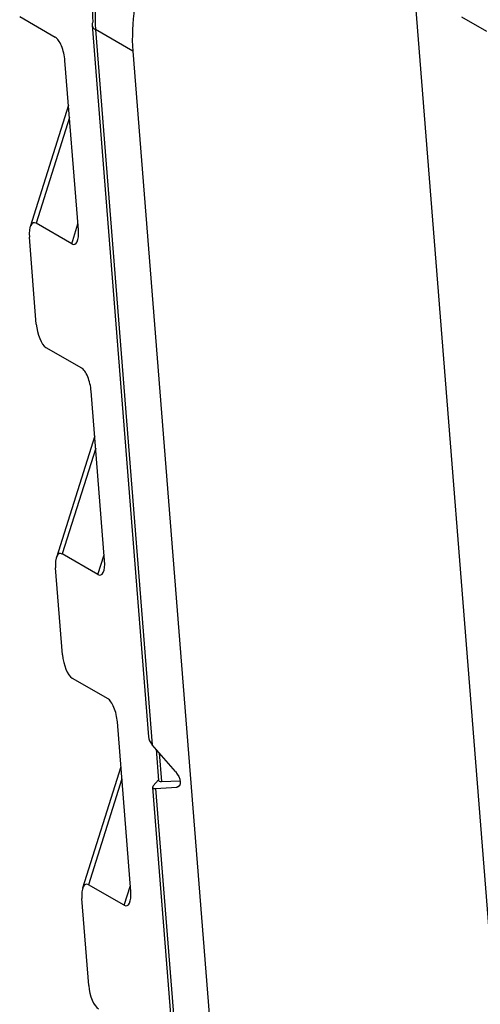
# Model space of a CAD drawing. Header units: millimetres. Extents: x 0 to 594, y 0 to 420.
# Tile 72 of 94: x 487 to 499, y 298 to 324. Entities that reach past the tile are written whole.
import ezdxf

# ---------------------------------------------------------------- set-up
doc = ezdxf.new("R2010")
doc.units = ezdxf.units.MM

msp = doc.modelspace()

# ---------------------------------------------------------------- linework, layer by layer
at = {"color": 7, "linetype": 'Continuous', "lineweight": 25}
for p, q in [((497.311, 325.53), (501.286, 275.358)), ((487.209, 323.663), (488.129, 323.133)), ((499.277, 323.277), (498.629, 323.649)), ((489.08, 323.446), (490.538, 305.045)), ((490.129, 322.772), (489.168, 323.327)), ((489.168, 323.327), (490.633, 304.835)), ((490.129, 322.772), (494.335, 269.676)), ((488.726, 318.149), (488.379, 322.529)), ((488.47, 321.372), (487.479, 318.227)), ((488.495, 321.056), (487.633, 318.32)), ((488.552, 317.79), (487.633, 318.32)), ((488.552, 317.79), (488.714, 318.303)), ((487.637, 315.715), (487.459, 317.962)), ((487.887, 315.112), (488.806, 314.581)), ((489.403, 309.597), (489.056, 313.977)), ((489.148, 312.821), (488.156, 309.676)), ((489.173, 312.505), (488.31, 309.769)), ((489.229, 309.238), (488.31, 309.769)), ((489.229, 309.238), (489.391, 309.751)), ((488.314, 307.164), (488.136, 309.41)), ((488.564, 306.56), (489.484, 306.029)), ((490.081, 301.045), (489.734, 305.425)), ((491.233, 304.142), (490.633, 304.835)), ((490.732, 304.721), (490.796, 303.914)), ((490.81, 304.63), (490.869, 303.885)), ((489.826, 304.269), (488.834, 301.124)), ((489.851, 303.953), (488.988, 301.217)), ((490.642, 303.734), (493.287, 270.345)), ((490.794, 303.932), (490.662, 303.776)), ((490.722, 303.704), (491.265, 303.738)), ((490.869, 303.885), (491.353, 303.903)), ((491.265, 303.738), (491.343, 303.79)), ((490.722, 303.704), (493.374, 270.231)), ((489.907, 300.686), (488.988, 301.217)), ((489.907, 300.686), (490.069, 301.199)), ((488.992, 298.612), (488.814, 300.858))]:
    msp.add_line(p, q, dxfattribs=at)
at = {"color": 7, "linetype": 'Continuous', "lineweight": 25, "flags": 128}
msp.add_lwpolyline([(491.233, 304.142), (491.28, 304.079), (491.318, 304.012), (491.344, 303.943), (491.356, 303.878), (491.353, 303.822), (491.336, 303.778), (491.306, 303.749), (491.265, 303.738)], dxfattribs=at)
at = {"color": 7, "linetype": 'Continuous', "lineweight": 25}
for centre, radius, start, end in [((494.735, 323.84), 5.647, 161.5216, 183.2447), ((495.008, 323.658), 5.85, 161.5216, 183.2447), ((495.969, 323.103), 5.85, 161.5216, 183.2447), ((489.209, 323.455), 0.129, 149.6002, 183.8301), ((489.235, 323.468), 0.156, 187.9391, 244.565)]:
    msp.add_arc(centre, radius, start, end, dxfattribs=at)
for centre, major_axis, ratio, start_param, end_param in [((488.167, 322.651), (-0.105, 0.495), 0.380525, 4.382943, 5.95374), ((487.671, 317.839), (-0.105, 0.495), 0.380525, 5.95374, 7.524536), ((488.514, 318.271), (-0.105, 0.495), 0.380525, 2.812147, 4.382943), ((487.849, 315.593), (-0.105, 0.495), 0.380525, 1.241351, 2.812147), ((488.844, 314.1), (-0.105, 0.495), 0.380525, 4.382943, 5.95374), ((488.348, 309.287), (-0.105, 0.495), 0.380525, 5.95374, 7.524536), ((489.191, 309.719), (-0.105, 0.495), 0.380525, 2.812147, 4.382943), ((488.526, 307.041), (-0.105, 0.495), 0.380525, 1.241351, 2.812147), ((489.522, 305.548), (-0.105, 0.495), 0.380525, 4.382943, 5.95374), ((490.844, 304.979), (0.259, -0.225), 0.732656, 3.782623, 4.520418), ((490.934, 303.848), (0.29, 0.121), 0.265619, 2.657883, 3.792347), ((491.088, 304.028), (0.29, 0.121), 0.265619, 3.054552, 3.75744), ((489.026, 300.736), (-0.105, 0.495), 0.380525, 5.95374, 7.524536), ((489.869, 301.168), (-0.105, 0.495), 0.380525, 2.812147, 4.382943), ((489.204, 298.489), (-0.105, 0.495), 0.380525, 1.241351, 2.812147)]:
    msp.add_ellipse(centre, major_axis=major_axis, ratio=ratio, start_param=start_param, end_param=end_param, dxfattribs=at)

doc.saveas('drawing.dxf')
